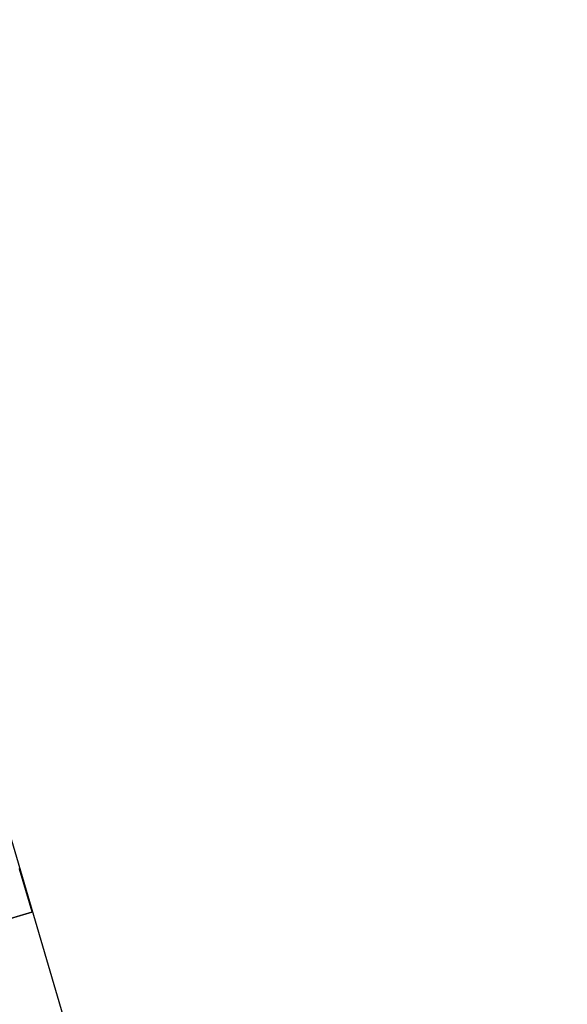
# Model space of a CAD drawing. Header units: metres. Extents: x 228628 to 230733, y 593242 to 595543.
# Tile 49 of 71: x 229981.37 to 229984.9, y 594241.97 to 594248.32. Entities that reach past the tile are written whole.
import ezdxf

# ---------------------------------------------------------------- set-up
doc = ezdxf.new("R2010")
doc.units = ezdxf.units.M
doc.layers.add('N-WE-BC-BETONVORM-G', color=50, linetype='Continuous', lineweight=25)

# ---------------------------------------------------------------- blocks, each defined once
blk = doc.blocks.new('_BLOCK_LEICON_GX-18_MIDDENELEMENT_300x60')
at = {"lineweight": 5}
for p, q in [((1497.8, 1626.5), (-1497.8, 1626.5)), ((1493, 1626.5), (1202.2, 1626.5)), ((1493, 1626.5), (1202.2, 1626.5)), ((1493, 1621.7), (1202.2, 1621.7)), ((1493, 1621.7), (1207, 1621.7)), ((1493, 1621.7), (1207, 1621.7)), ((1493, 1621.7), (1497.8, 1626.5)), ((1493, 1621.7), (1493, 1331)), ((1497.8, 1626.5), (1497.8, 0))]:
    blk.add_line(p, q, dxfattribs=at)

msp = doc.modelspace()

# ---------------------------------------------------------------- linework, layer by layer
at = {"layer": 'N-WE-BC-BETONVORM-G'}
msp.add_lwpolyline([(229988.7652, 594217.6105), (229979.7662, 594248.3229)], dxfattribs=at)

# ---------------------------------------------------------------- block references
at = {"lineweight": 5, "xscale": 0.0009999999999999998, "yscale": 0.0009999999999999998, "zscale": 0.0009999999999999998, "rotation": 286.3310162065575}
msp.add_blockref('_BLOCK_LEICON_GX-18_MIDDENELEMENT_300x60', (229979.472, 594243.5428), dxfattribs=at)

doc.saveas('drawing.dxf')
